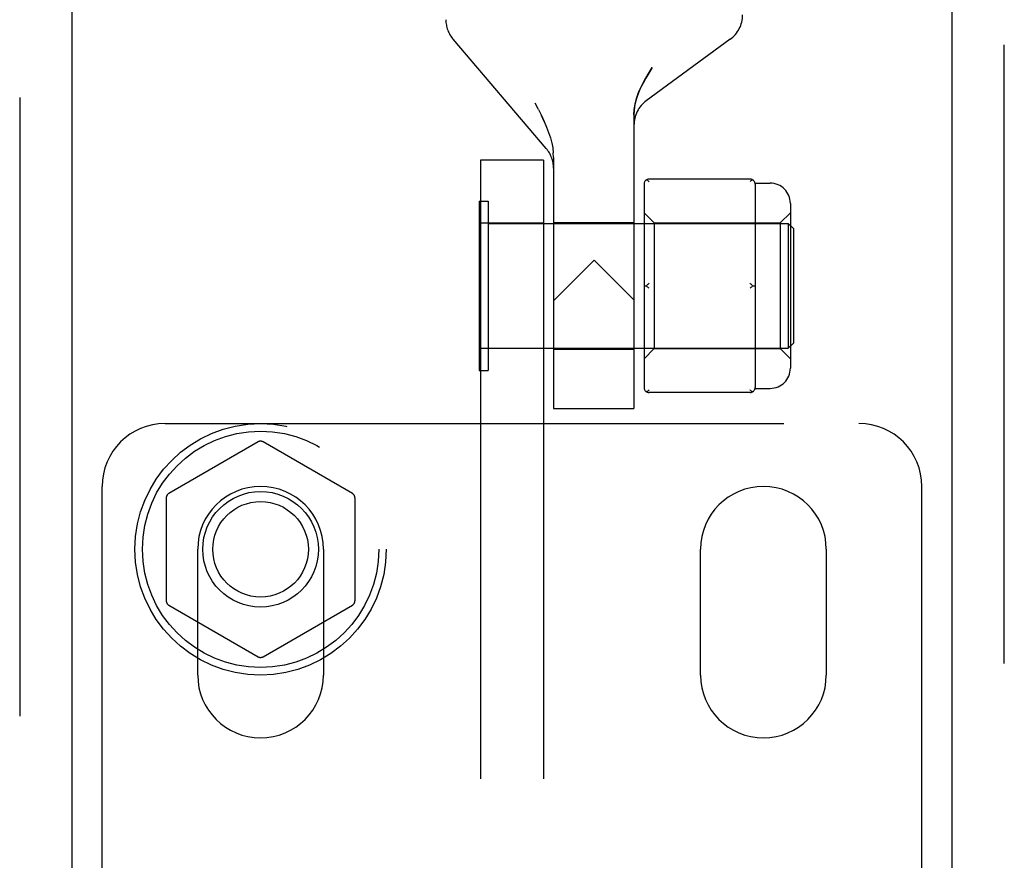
# Model space of a CAD drawing. Header units: inches. Extents: x 0 to 224, y 0 to 145.
# Tile 49 of 78: x 110.78 to 112.74, y 51.28 to 52.95. Entities that reach past the tile are written whole.
import ezdxf

# ---------------------------------------------------------------- set-up
doc = ezdxf.new("R2010")
doc.units = ezdxf.units.IN
doc.header["$LTSCALE"] = 12.302632
doc.header["$MEASUREMENT"] = 0
doc.linetypes.add('HIDDEN', pattern=[0.2, 0.1, -0.1])
for name, color, linetype in [('DEFAULT_2', 8, 'HIDDEN'), ('DOOR_2_ASSEMBLY', 7, 'CONTINUOUS'), ('MAIN_DOOR_ASSEMBLY', 7, 'CONTINUOUS')]:
    doc.layers.add(name, color=color, linetype=linetype)

msp = doc.modelspace()

# ---------------------------------------------------------------- linework, layer by layer
at = {"layer": 'DEFAULT_2', "color": 8, "linetype": 'HIDDEN'}
for p, q in [((111.8254, 52.6938), (111.64, 52.9113)), ((112.1911, 52.9112), (112.0242, 52.7889)), ((111.8099, 52.7716), (111.8035, 52.784)), ((111.8212, 52.7479), (111.8158, 52.7595)), ((111.9997, 52.7608), (111.9997, 52.177)), ((111.8212, 52.7479), (111.826, 52.7366)), ((111.8259, 52.7366), (111.8301, 52.7256)), ((111.8301, 52.7257), (111.8335, 52.715)), ((111.8335, 52.7151), (111.8362, 52.7049)), ((111.8362, 52.705), (111.8381, 52.6951)), ((111.8381, 52.6952), (111.8393, 52.6854)), ((111.8197, 52.671), (111.6947, 52.671)), ((111.6947, 52.671), (111.6947, 47.421)), ((111.8197, 52.671), (111.8197, 47.421)), ((111.8397, 52.676), (111.8393, 52.6855)), ((111.8397, 52.676), (111.8397, 52.177)), ((112.2307, 52.6331), (112.0297, 52.6331)), ((112.0197, 52.6231), (112.0197, 52.2188)), ((112.2405, 52.625), (112.2707, 52.625)), ((112.2407, 52.6231), (112.2407, 52.5456)), ((111.6917, 52.5895), (111.7097, 52.5895)), ((111.6917, 52.5895), (111.6917, 52.2525)), ((111.7097, 52.5895), (111.7097, 52.2525)), ((112.3107, 52.585), (112.3107, 52.257)), ((112.0197, 52.566), (112.0397, 52.546)), ((112.2907, 52.546), (112.3107, 52.566)), ((111.6947, 52.546), (111.8197, 52.546)), ((111.7097, 52.545), (112.3067, 52.545)), ((111.8397, 52.547), (111.9997, 52.547)), ((112.0397, 52.546), (112.2907, 52.546)), ((112.0397, 52.546), (112.0397, 52.296)), ((112.2907, 52.546), (112.2907, 52.296)), ((112.3067, 52.545), (112.3067, 52.297)), ((112.3167, 52.535), (112.3067, 52.545)), ((112.3167, 52.535), (112.3167, 52.307)), ((112.2407, 52.4985), (112.2407, 52.3434)), ((111.9207, 52.472), (111.8397, 52.391)), ((111.9997, 52.393), (111.9207, 52.472)), ((112.0197, 52.421), (112.0247, 52.421)), ((112.2357, 52.421), (112.2407, 52.421)), ((112.3167, 52.307), (112.3067, 52.297)), ((111.8197, 52.296), (111.6947, 52.296)), ((111.7097, 52.297), (112.3067, 52.297)), ((111.8397, 52.295), (111.9997, 52.295)), ((112.0197, 52.276), (112.0397, 52.296)), ((112.0397, 52.296), (112.2907, 52.296)), ((112.2407, 52.2963), (112.2407, 52.2188)), ((112.2907, 52.296), (112.3107, 52.276)), ((111.6917, 52.2525), (111.7097, 52.2525)), ((112.2307, 52.2088), (112.0297, 52.2088)), ((112.2405, 52.217), (112.2707, 52.217)), ((111.8397, 52.177), (111.9997, 52.177)), ((111.0672, 52.147), (112.4472, 52.147)), ((111.2522, 52.1106), (111.0747, 52.0081)), ((111.4397, 52.0081), (111.2622, 52.1106)), ((110.9422, 51.1731), (110.9422, 52.022)), ((112.5722, 51.1731), (112.5722, 52.022)), ((111.0697, 51.9994), (111.0697, 51.7945)), ((111.4447, 51.9994), (111.4447, 51.7945)), ((111.1322, 51.647), (111.1322, 51.897)), ((111.3822, 51.897), (111.3822, 51.647)), ((112.1322, 51.647), (112.1322, 51.897)), ((112.3822, 51.897), (112.3822, 51.647)), ((111.0747, 51.7858), (111.2522, 51.6833)), ((111.2622, 51.6833), (111.4397, 51.7858))]:
    msp.add_line(p, q, dxfattribs=at)
for points in [[(112.0362, 52.8549), (112.0293, 52.8442), (112.0231, 52.8339), (112.0177, 52.8241), (112.0129, 52.8144), (112.0089, 52.805), (112.0055, 52.7957), (112.0029, 52.7866), (112.0011, 52.7777), (112, 52.7691), (111.9997, 52.7608)], [(111.9997, 52.7608), (112.0002, 52.7714), (112.002, 52.7823), (112.0049, 52.7935), (112.0089, 52.8051), (112.0141, 52.817), (112.0205, 52.8292), (112.0278, 52.8419), (112.0362, 52.8549)], [(111.8099, 52.7716), (111.8158, 52.7595), (111.8212, 52.7478)], [(112.0297, 52.6281), (112.0288, 52.6289), (112.028, 52.6295), (112.0271, 52.6302), (112.0263, 52.6308), (112.0255, 52.6313), (112.0247, 52.6318)], [(112.2357, 52.6318), (112.2349, 52.6313), (112.2341, 52.6308), (112.2332, 52.6302), (112.2324, 52.6295), (112.2315, 52.6289), (112.2307, 52.6281)], [(112.2407, 52.5456), (112.2406, 52.5384), (112.2406, 52.5308), (112.2405, 52.523), (112.2406, 52.5149), (112.2406, 52.5067), (112.2407, 52.4985)], [(112.0297, 52.426), (112.0288, 52.4252), (112.028, 52.4244), (112.0271, 52.4236), (112.0263, 52.4227), (112.0255, 52.4219), (112.0247, 52.421)], [(112.0297, 52.416), (112.0288, 52.4167), (112.028, 52.4175), (112.0271, 52.4183), (112.0263, 52.4192), (112.0255, 52.4201), (112.0247, 52.421)], [(112.2357, 52.421), (112.2349, 52.4219), (112.2341, 52.4227), (112.2332, 52.4236), (112.2324, 52.4244), (112.2315, 52.4252), (112.2307, 52.426)], [(112.2357, 52.421), (112.2349, 52.4201), (112.2341, 52.4192), (112.2332, 52.4183), (112.2324, 52.4175), (112.2315, 52.4167), (112.2307, 52.416)], [(112.2407, 52.3434), (112.2406, 52.3352), (112.2406, 52.327), (112.2405, 52.319), (112.2406, 52.3111), (112.2406, 52.3035), (112.2407, 52.2963)], [(112.0297, 52.2138), (112.0288, 52.2131), (112.028, 52.2124), (112.0271, 52.2117), (112.0263, 52.2111), (112.0255, 52.2106), (112.0247, 52.2101)], [(112.2357, 52.2101), (112.2349, 52.2106), (112.2341, 52.2111), (112.2332, 52.2117), (112.2324, 52.2124), (112.2315, 52.2131), (112.2307, 52.2138)]]:
    msp.add_lwpolyline(points, dxfattribs=at)
for radius in [0.25, 0.235, 0.115, 0.095]:
    msp.add_circle((111.2572, 51.897), radius, dxfattribs=at)
for centre, radius, start, end in [((111.6857, 52.9502), 0.06, 179.9998, 220.4307), ((112.1557, 52.9596), 0.06, 306.2189, 0.0001), ((112.0597, 52.7405), 0.06, 126.2189, 180), ((111.7797, 52.6549), 0.06, 360, 40.431), ((112.0297, 52.6231), 0.01, 90, 180), ((112.2307, 52.6231), 0.01, 0, 90), ((112.2707, 52.585), 0.04, 0, 90), ((112.2707, 52.257), 0.04, 270, 360), ((112.0297, 52.2188), 0.01, 180, 270), ((112.2307, 52.2188), 0.01, 270, 360), ((111.0672, 52.022), 0.125, 90, 180), ((112.4472, 52.022), 0.125, 0, 90), ((111.2572, 52.1019), 0.01, 60.0037, 119.9986), ((111.0797, 51.9994), 0.01, 120.0031, 179.9988), ((111.2572, 51.897), 0.125, 0, 180), ((111.4347, 51.9994), 0.01, 0.0034, 59.9992), ((112.2572, 51.897), 0.125, 0, 180), ((111.0797, 51.7945), 0.01, 180.0034, 239.9992), ((111.4347, 51.7945), 0.01, 300.0031, 359.9988), ((111.2572, 51.692), 0.01, 240.0037, 299.9986), ((111.2572, 51.647), 0.125, 180, 360), ((112.2572, 51.647), 0.125, 180, 360)]:
    msp.add_arc(centre, radius, start, end, dxfattribs=at)
at = {"layer": 'DOOR_2_ASSEMBLY', "color": 8, "linetype": 'HIDDEN'}
msp.add_line((110.7782, 60.177), (110.7782, 39.367), dxfattribs=at)
at = {"layer": 'DOOR_2_ASSEMBLY', "color": 3, "linetype": 'Continuous'}
msp.add_line((110.8822, 60.022), (110.8822, 39.522), dxfattribs=at)
at = {"layer": 'MAIN_DOOR_ASSEMBLY', "color": 8, "linetype": 'HIDDEN'}
msp.add_line((112.7362, 39.367), (112.7362, 60.177), dxfattribs=at)
at = {"layer": 'MAIN_DOOR_ASSEMBLY', "color": 3, "linetype": 'Continuous'}
msp.add_line((112.6322, 39.522), (112.6322, 60.022), dxfattribs=at)

doc.saveas('drawing.dxf')
